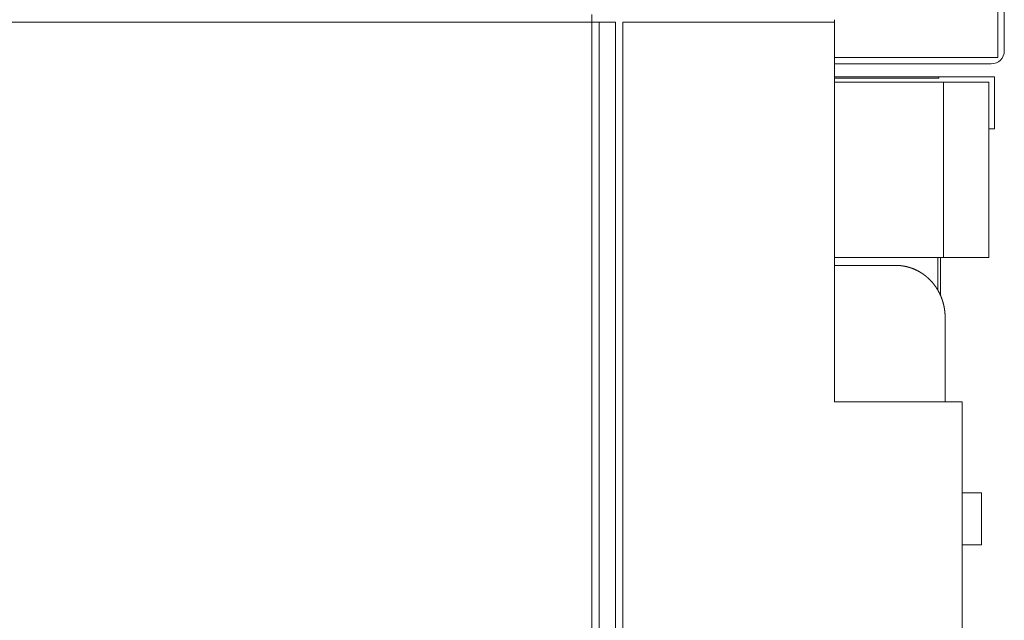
# Model space of a CAD drawing. Extents: x 0 to 59450, y 0 to 42050.
# Tile 227 of 256: x 38082 to 38840, y 30482 to 30944. Entities that reach past the tile are written whole.
import ezdxf

# ---------------------------------------------------------------- set-up
doc = ezdxf.new("R2010")
doc.units = 0
doc.header["$LTSCALE"] = 20
doc.header["$MEASUREMENT"] = 0
doc.layers.get('0').update_dxf_attribs({"linetype": 'CONTINUOUS'})

msp = doc.modelspace()

# ---------------------------------------------------------------- linework, layer by layer
at = {"color": 3, "linetype": 'Continuous', "lineweight": 13}
for p, q in [((38840.332, 31172.611), (38840.332, 30919.504)), ((38835.332, 30914.504), (38835.332, 31164.912)), ((38522.841, 30941.504), (38522.841, 30947.504)), ((38522.841, 30941.504), (36780.239, 30941.504)), ((38522.841, 30097.504), (38522.841, 30941.504)), ((38528.443, 30941.504), (38522.841, 30941.504)), ((38528.443, 30097.504), (38528.443, 30941.504)), ((38528.443, 30941.504), (38541.11, 30941.504)), ((38541.11, 30941.504), (38541.11, 30097.504)), ((38546.739, 30941.504), (38709.739, 30941.504)), ((38546.739, 30099.504), (38546.739, 30941.504)), ((38709.739, 30941.504), (38709.739, 30649.504)), ((38709.74, 30914.504), (38835.332, 30914.504)), ((38830.332, 30909.504), (38709.74, 30909.504)), ((38789.949, 30899.504), (38709.739, 30899.504)), ((38753.274, 30898.504), (38709.739, 30898.504)), ((38709.74, 30895.504), (38793.51, 30895.504)), ((38767.608, 30898.504), (38753.274, 30898.504)), ((38789.949, 30898.504), (38767.608, 30898.504)), ((38789.949, 30898.504), (38789.949, 30899.504)), ((38789.949, 30899.504), (38832.795, 30899.504)), ((38793.51, 30895.504), (38793.51, 30760.504)), ((38793.511, 30895.504), (38828.51, 30895.504)), ((38828.51, 30895.504), (38828.51, 30760.504)), ((38832.795, 30899.504), (38832.795, 30859.504)), ((38831.724, 30859.504), (38828.51, 30859.504)), ((38832.795, 30859.504), (38831.724, 30859.504)), ((38793.51, 30760.504), (38709.74, 30760.504)), ((38789.25, 30735.285), (38789.25, 30760.503)), ((38791.175, 30731.514), (38791.175, 30760.503)), ((38828.51, 30760.504), (38793.511, 30760.504)), ((38709.74, 30754.504), (38714.759, 30754.504)), ((38714.759, 30754.504), (38756.77, 30754.504)), ((38794.777, 30714.504), (38794.776, 30714.832)), ((38794.777, 30649.504), (38794.777, 30714.504)), ((38709.739, 30649.504), (38807.767, 30649.504)), ((38807.767, 30649.504), (38807.767, 30099.504)), ((38822.884, 30579.504), (38807.767, 30579.504)), ((38822.884, 30539.504), (38822.884, 30579.504)), ((38807.767, 30539.504), (38822.884, 30539.504))]:
    msp.add_line(p, q, dxfattribs=at)
for centre, radius, start, end in [((38702.27, 30941.878), 7.42, 9.155003, 12.656999), ((38702.988, 30941.971), 6.697, 3.521447, 9.342416), ((38692.761, 30940.67), 16.998, 2.809801, 5.782275), ((38830.332, 30919.504), 10, 270, 360), ((38756.002, 30678.66), 75.848, 88.877343, 89.418997), ((38757.151, 30726.16), 28.335, 88.211695, 89.319131), ((38757.079, 30723.081), 31.416, 87.60748, 88.256414), ((38753.329, 30657.301), 97.299, 86.854529, 87.017806), ((38756.602, 30716.528), 37.982, 86.419952, 86.882461), ((38757.176, 30723.729), 30.76, 86.041844, 86.650059), ((38756.824, 30718.815), 35.686, 85.509571, 86.021884), ((38756.544, 30715.832), 38.682, 84.97635, 85.441519), ((38756.741, 30718.127), 36.379, 84.471726, 84.969313), ((38756.842, 30718.971), 35.529, 83.99213, 84.503644), ((38756.755, 30718.25), 36.255, 83.47408, 83.974596), ((38756.719, 30717.92), 36.587, 82.980108, 83.475595), ((38756.729, 30718.072), 36.435, 82.469168, 82.966916), ((38756.737, 30718.099), 36.407, 81.978277, 82.476558), ((38756.712, 30717.978), 36.531, 81.469328, 81.965928), ((38756.704, 30717.898), 36.611, 80.979794, 81.475328), ((38756.689, 30717.856), 36.655, 80.472201, 80.967217), ((38756.685, 30717.804), 36.707, 79.984467, 80.478872), ((38756.663, 30717.738), 36.775, 79.475873, 79.969435), ((38756.667, 30717.722), 36.791, 78.992323, 79.485774), ((38756.666, 30717.769), 36.745, 78.482335, 78.976511), ((38756.682, 30717.81), 36.701, 77.999175, 78.494034), ((38756.685, 30717.868), 36.643, 77.489125, 77.984859), ((38756.703, 30717.924), 36.585, 77.001822, 77.49841), ((38756.712, 30717.998), 36.511, 76.49181, 76.989496), ((38756.733, 30718.056), 36.45, 76.00365, 76.502209), ((38756.74, 30718.118), 36.387, 75.490597, 75.990052), ((38756.744, 30718.113), 36.392, 74.999546, 75.498987), ((38756.716, 30718.047), 36.463, 74.486603, 74.985101), ((38756.706, 30717.989), 36.521, 73.997238, 74.494977), ((38756.681, 30717.937), 36.578, 73.485876, 73.98288), ((38756.672, 30717.885), 36.631, 72.99811, 73.494445), ((38756.645, 30717.831), 36.69, 72.487136, 72.982736), ((38756.634, 30717.78), 36.742, 71.999187, 72.494139), ((38756.608, 30717.73), 36.797, 71.491431, 71.985703), ((38756.597, 30717.679), 36.849, 71.00606, 71.499724), ((38756.571, 30717.633), 36.901, 70.499121, 70.992147), ((38756.559, 30717.584), 36.951, 70.013423, 70.505878), ((38756.533, 30717.539), 37.003, 69.507294, 69.99916), ((38756.521, 30717.494), 37.049, 69.023942, 69.515276), ((38756.496, 30717.451), 37.098, 68.520717, 69.011508), ((38756.483, 30717.408), 37.143, 68.035788, 68.526086), ((38756.459, 30717.369), 37.188, 67.533674, 68.023477), ((38756.447, 30717.327), 37.232, 67.05216, 67.541511), ((38756.422, 30717.291), 37.274, 66.549387, 67.038294), ((38756.409, 30717.251), 37.316, 66.067184, 66.555677), ((38756.386, 30717.219), 37.355, 65.566959, 66.05505), ((38756.374, 30717.181), 37.394, 65.086346, 65.574073), ((38756.351, 30717.153), 37.429, 64.586015, 65.073417), ((38756.339, 30717.116), 37.468, 64.106198, 64.593237), ((38756.313, 30717.082), 37.51, 63.606636, 64.093283), ((38756.297, 30717.038), 37.556, 63.127534, 63.613718), ((38756.265, 30716.994), 37.611, 62.629477, 63.115119), ((38756.246, 30716.95), 37.658, 62.148503, 62.633672), ((38756.219, 30716.913), 37.703, 61.654078, 62.138819), ((38756.201, 30716.875), 37.745, 61.174309, 61.658656), ((38756.176, 30716.843), 37.785, 60.680212, 61.164202), ((38756.162, 30716.81), 37.821, 60.201378, 60.685042), ((38756.138, 30716.785), 37.854, 59.705005, 60.188392), ((38756.127, 30716.755), 37.886, 59.231144, 59.714276), ((38756.105, 30716.736), 37.913, 58.734817, 59.21775), ((38756.096, 30716.712), 37.939, 58.258451, 58.741199), ((38756.078, 30716.7), 37.959, 57.762611, 58.245238), ((38756.072, 30716.679), 37.98, 57.288514, 57.771025), ((38756.056, 30716.671), 37.995, 56.793382, 57.275851), ((38756.054, 30716.657), 38.008, 56.319483, 56.801906), ((38756.041, 30716.655), 38.017, 55.822979, 56.305437), ((38756.04, 30716.644), 38.026, 55.348103, 55.830585), ((38756.033, 30716.647), 38.028, 54.854024, 55.336618), ((38756.034, 30716.642), 38.031, 54.377518, 54.860204), ((38756.03, 30716.649), 38.028, 53.883792, 54.366665), ((38756.036, 30716.648), 38.025, 53.407982, 53.891017), ((38756.034, 30716.662), 38.015, 52.910961, 53.39427), ((38756.043, 30716.663), 38.008, 52.436766, 52.92029), ((38756.046, 30716.68), 37.994, 51.940584, 52.424413), ((38756.059, 30716.689), 37.979, 51.463918, 51.948085), ((38756.073, 30716.719), 37.947, 50.967664, 51.452378), ((38756.057, 30716.693), 37.977, 50.489075, 50.97354), ((38755.993, 30716.628), 38.068, 49.99382, 50.47726), ((38755.935, 30716.551), 38.164, 49.518279, 50.000627), ((38755.851, 30716.467), 38.283, 49.023038, 49.504042), ((38755.785, 30716.386), 38.386, 48.548671, 49.028509), ((38755.707, 30716.312), 38.493, 48.055817, 48.534465), ((38755.646, 30716.235), 38.592, 47.587456, 48.065023), ((38755.567, 30716.164), 38.697, 47.09558, 47.571997), ((38755.505, 30716.092), 38.793, 46.625584, 47.100967), ((38755.43, 30716.024), 38.894, 46.139595, 46.613899), ((38755.37, 30715.954), 38.985, 45.672875, 46.146205), ((38755.295, 30715.892), 39.082, 45.186385, 45.6587), ((38755.236, 30715.828), 39.169, 44.720299, 45.191699), ((38755.165, 30715.768), 39.262, 44.238194, 44.708646), ((38755.108, 30715.708), 39.345, 43.773868, 44.243464), ((38755.04, 30715.653), 39.432, 43.293493, 43.762209), ((38754.983, 30715.595), 39.512, 42.830912, 43.298833), ((38754.92, 30715.547), 39.592, 42.352022, 42.819133), ((38754.866, 30715.494), 39.667, 41.890934, 42.357311), ((38754.804, 30715.449), 39.744, 41.413685, 41.879321), ((38754.754, 30715.4), 39.814, 40.953943, 41.418908), ((38754.695, 30715.361), 39.883, 40.476637, 40.940931), ((38754.649, 30715.315), 39.948, 40.02075, 40.484436), ((38754.595, 30715.28), 40.012, 39.5459, 40.008985), ((38754.551, 30715.239), 40.073, 39.087421, 39.549962), ((38754.501, 30715.208), 40.131, 38.614899, 39.076912), ((38754.462, 30715.171), 40.184, 38.159792, 38.621324), ((38754.414, 30715.147), 40.237, 37.684487, 38.145561), ((38754.38, 30715.112), 40.286, 37.232888, 37.693546), ((38754.337, 30715.092), 40.331, 36.758247, 37.218519), ((38754.307, 30715.062), 40.373, 36.307208, 36.767129), ((38754.269, 30715.046), 40.414, 35.833434, 36.29304), ((38754.242, 30715.02), 40.45, 35.381756, 35.841075), ((38754.209, 30715.007), 40.485, 34.911235, 35.370312), ((38754.188, 30714.987), 40.514, 34.458355, 34.91721), ((38754.16, 30714.978), 40.542, 33.988054, 34.446737), ((38754.143, 30714.961), 40.566, 33.535698, 33.994224), ((38754.12, 30714.955), 40.588, 33.065957, 33.524383), ((38754.108, 30714.941), 40.606, 32.61501, 33.073343), ((38754.091, 30714.941), 40.62, 32.143716, 32.602021), ((38754.084, 30714.93), 40.632, 31.69402, 32.152295), ((38754.071, 30714.934), 40.64, 31.221544, 31.679863), ((38754.069, 30714.925), 40.647, 30.772051, 31.230404), ((38754.064, 30714.932), 40.648, 30.301601, 30.760067), ((38754.064, 30714.926), 40.65, 29.849809, 30.308373), ((38754.065, 30714.937), 40.644, 29.3788, 29.837547), ((38754.073, 30714.934), 40.639, 28.928759, 29.387666), ((38754.079, 30714.948), 40.627, 28.456159, 28.91532), ((38754.09, 30714.947), 40.618, 28.006004, 28.465385), ((38754.101, 30714.963), 40.601, 27.533277, 27.992979), ((38754.119, 30714.966), 40.583, 27.081425, 27.541412), ((38754.136, 30714.985), 40.56, 26.608465, 27.06885), ((38754.157, 30714.989), 40.539, 26.156255, 26.616973), ((38754.178, 30715.008), 40.512, 25.682983, 26.144124), ((38754.208, 30715.016), 40.481, 25.230285, 25.691873), ((38754.247, 30715.044), 40.434, 24.754894, 25.217138), ((38754.263, 30715.045), 40.419, 24.300917, 24.763427), ((38754.251, 30715.049), 40.428, 23.826059, 24.288583), ((38754.175, 30715.01), 40.514, 23.372022, 23.833667), ((38754.006, 30714.948), 40.693, 22.898221, 23.357946), ((38753.871, 30714.887), 40.841, 22.445183, 22.903325), ((38753.727, 30714.837), 40.993, 21.976688, 22.433251), ((38753.601, 30714.784), 41.13, 21.524343, 21.97948), ((38753.457, 30714.735), 41.282, 21.060215, 21.513783), ((38753.334, 30714.685), 41.415, 20.611436, 21.063627), ((38753.195, 30714.642), 41.56, 20.148541, 20.59926), ((38753.076, 30714.594), 41.688, 19.704804, 20.154223), ((38752.943, 30714.557), 41.826, 19.243622, 19.691643), ((38752.83, 30714.512), 41.948, 18.803121, 19.249918), ((38752.702, 30714.479), 42.08, 18.344559, 18.790046), ((38752.594, 30714.439), 42.195, 17.905474, 18.349805), ((38752.47, 30714.409), 42.322, 17.449966, 17.89305), ((38752.37, 30714.373), 42.428, 17.013237, 17.45527), ((38752.263, 30714.35), 42.537, 16.559402, 17.000354), ((38752.237, 30714.337), 42.565, 16.126221, 16.566943), ((38752.284, 30714.36), 42.514, 15.672104, 16.113418), ((38752.33, 30714.366), 42.468, 15.239511, 15.681346), ((38752.38, 30714.39), 42.414, 14.784112, 15.226565), ((38752.428, 30714.396), 42.366, 14.349256, 14.79227), ((38752.485, 30714.418), 42.305, 13.896262, 14.339957), ((38752.538, 30714.426), 42.252, 13.458247, 13.902553), ((38752.598, 30714.448), 42.188, 13.002883, 13.447921), ((38752.656, 30714.457), 42.129, 12.563672, 13.009368), ((38752.721, 30714.478), 42.062, 12.108001, 12.554484), ((38752.782, 30714.487), 42, 11.666687, 12.11387), ((38752.85, 30714.508), 41.929, 11.20931, 11.657322), ((38752.917, 30714.516), 41.862, 10.767865, 11.216632), ((38752.993, 30714.538), 41.784, 10.306913, 10.756594), ((38753.056, 30714.544), 41.72, 9.864631, 10.315064), ((38753.126, 30714.564), 41.648, 9.402095, 9.853357), ((38753.208, 30714.572), 41.566, 8.957421, 9.409653), ((38753.329, 30714.598), 41.442, 8.494254, 8.947886), ((38753.325, 30714.591), 41.447, 8.049437, 8.503103), ((38753.204, 30714.585), 41.568, 7.581729, 8.034141), ((38753.003, 30714.554), 41.771, 7.138019, 7.588294), ((38752.67, 30714.522), 42.105, 6.677814, 7.124586), ((38752.392, 30714.488), 42.386, 6.235807, 6.679667), ((38752.097, 30714.465), 42.681, 5.782389, 6.223202), ((38751.865, 30714.44), 42.915, 5.346584, 5.78502), ((38751.637, 30714.428), 43.143, 4.897389, 5.333506), ((38751.32, 30714.398), 43.461, 4.46836, 4.901273), ((38750.825, 30714.372), 43.956, 4.024776, 4.452783), ((38751.532, 30714.416), 43.248, 3.59671, 4.031672), ((38753.464, 30714.534), 41.313, 3.146301, 3.601584), ((38753.97, 30714.547), 40.807, 2.706364, 3.167307), ((38753.304, 30714.526), 41.473, 2.237882, 2.691501), ((38753.083, 30714.517), 41.694, 1.787927, 2.239255), ((38753.321, 30714.533), 41.456, 1.321997, 1.776015), ((38753.444, 30714.527), 41.333, 0.878383, 1.333683), ((38753.409, 30714.537), 41.368, 0.409718, 0.8644)]:
    msp.add_arc(centre, radius, start, end, dxfattribs=at)

doc.saveas('drawing.dxf')
